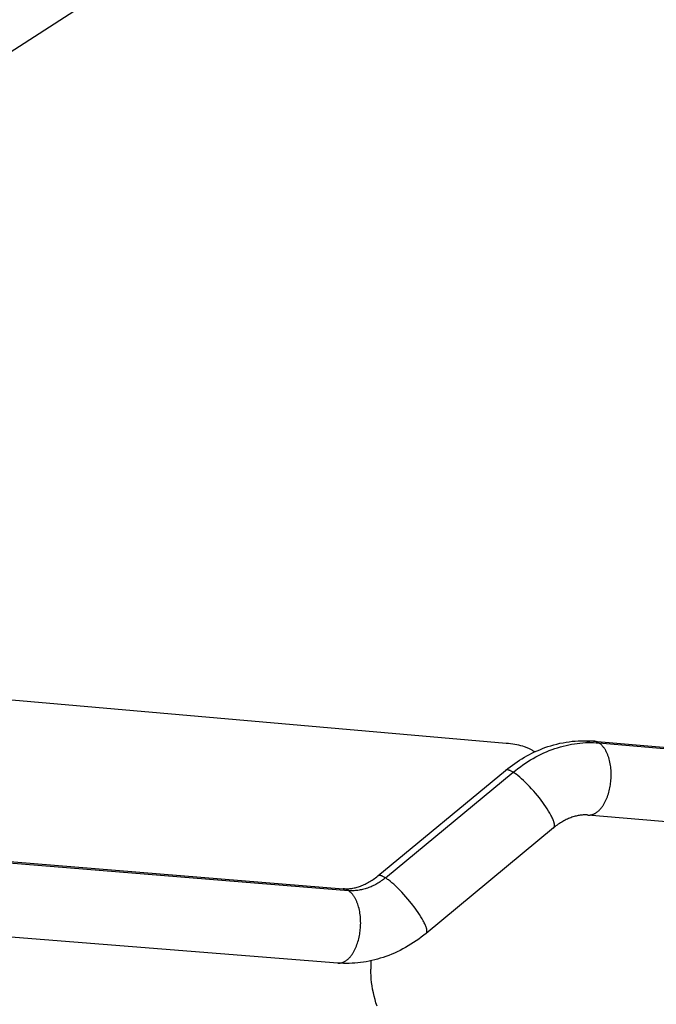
# Model space of a CAD drawing. Header units: millimetres. Extents: x -7950 to -6950, y 4408 to 5408.
# Tile 25 of 111: x -7707 to -7674, y 4761 to 4812. Entities that reach past the tile are written whole.
import ezdxf

# ---------------------------------------------------------------- set-up
doc = ezdxf.new("R2010")
doc.units = ezdxf.units.MM
doc.layers.add('SHOW Mini_Barndoor 002', color=7, linetype='Continuous', true_color=0x000000)

msp = doc.modelspace()

# ---------------------------------------------------------------- linework, layer by layer
at = {"layer": 'SHOW Mini_Barndoor 002', "color": 18, "lineweight": -3, "true_color": 0x000000}
for points in [[(-7644.09, 4851.407), (-7736.738, 4791.741)], [(-7681.939, 4774.889), (-7740.256, 4779.983)], [(-7681.969, 4773.495), (-7681.853, 4773.59), (-7681.735, 4773.681), (-7681.615, 4773.77), (-7681.494, 4773.856), (-7681.371, 4773.94), (-7681.247, 4774.02), (-7681.121, 4774.098), (-7680.994, 4774.173), (-7680.865, 4774.246), (-7680.736, 4774.315), (-7680.605, 4774.381), (-7680.472, 4774.444), (-7680.339, 4774.504), (-7680.205, 4774.562), (-7680.069, 4774.616), (-7679.933, 4774.667), (-7679.78, 4774.72), (-7679.626, 4774.768), (-7679.471, 4774.813), (-7679.316, 4774.854), (-7679.16, 4774.89), (-7679.003, 4774.922), (-7678.846, 4774.95), (-7678.689, 4774.974), (-7678.531, 4774.993), (-7678.373, 4775.008), (-7678.216, 4775.019), (-7678.058, 4775.025), (-7677.9, 4775.027), (-7677.742, 4775.025), (-7677.584, 4775.018), (-7677.427, 4775.006)], [(-7680.465, 4774.448), (-7680.494, 4774.469), (-7680.525, 4774.49), (-7680.557, 4774.51), (-7680.59, 4774.53), (-7680.624, 4774.55), (-7680.66, 4774.569), (-7680.697, 4774.588), (-7680.735, 4774.606), (-7680.774, 4774.624), (-7680.814, 4774.641), (-7680.856, 4774.658), (-7680.898, 4774.675), (-7680.942, 4774.69), (-7680.987, 4774.706), (-7681.079, 4774.735), (-7681.176, 4774.762), (-7681.276, 4774.787), (-7681.379, 4774.809), (-7681.486, 4774.83), (-7681.596, 4774.848), (-7681.708, 4774.864), (-7681.823, 4774.877), (-7681.939, 4774.889)], [(-7681.576, 4773.398), (-7681.454, 4773.496), (-7681.331, 4773.592), (-7681.205, 4773.685), (-7681.077, 4773.776), (-7680.947, 4773.863), (-7680.816, 4773.948), (-7680.682, 4774.03), (-7680.548, 4774.109), (-7680.411, 4774.185), (-7680.274, 4774.257), (-7680.135, 4774.326), (-7679.994, 4774.392), (-7679.853, 4774.454), (-7679.711, 4774.513), (-7679.569, 4774.567), (-7679.425, 4774.618), (-7679.281, 4774.666), (-7679.137, 4774.709), (-7678.993, 4774.749), (-7678.848, 4774.785), (-7678.704, 4774.817), (-7678.56, 4774.845), (-7678.416, 4774.869), (-7678.272, 4774.889), (-7678.129, 4774.906), (-7677.987, 4774.918), (-7677.846, 4774.927), (-7677.706, 4774.932), (-7677.566, 4774.933), (-7677.428, 4774.93), (-7677.291, 4774.924), (-7677.156, 4774.914)], [(-7677.427, 4775.006), (-7677.438, 4775.007), (-7677.448, 4775.008), (-7677.459, 4775.008), (-7677.469, 4775.008), (-7677.48, 4775.008), (-7677.491, 4775.008), (-7677.501, 4775.008), (-7677.512, 4775.007), (-7677.523, 4775.007), (-7677.534, 4775.006), (-7677.545, 4775.004), (-7677.555, 4775.003), (-7677.566, 4775.002), (-7677.577, 4775), (-7677.588, 4774.998), (-7677.599, 4774.996), (-7677.611, 4774.993), (-7677.622, 4774.99), (-7677.633, 4774.988), (-7677.644, 4774.985), (-7677.655, 4774.981), (-7677.666, 4774.978), (-7677.689, 4774.97), (-7677.711, 4774.961), (-7677.734, 4774.952), (-7677.757, 4774.941), (-7677.779, 4774.93)], [(-7677.715, 4771.191), (-7677.704, 4771.19), (-7677.693, 4771.189), (-7677.682, 4771.189), (-7677.671, 4771.189), (-7677.66, 4771.189), (-7677.649, 4771.189), (-7677.638, 4771.189), (-7677.627, 4771.19), (-7677.616, 4771.191), (-7677.605, 4771.192), (-7677.594, 4771.193), (-7677.582, 4771.195), (-7677.571, 4771.196), (-7677.56, 4771.198), (-7677.548, 4771.201), (-7677.537, 4771.203), (-7677.525, 4771.206), (-7677.514, 4771.209), (-7677.502, 4771.212), (-7677.491, 4771.215), (-7677.479, 4771.219), (-7677.468, 4771.222), (-7677.456, 4771.227), (-7677.444, 4771.231), (-7677.433, 4771.235), (-7677.421, 4771.24), (-7677.398, 4771.251), (-7677.374, 4771.262), (-7677.351, 4771.274), (-7677.328, 4771.287), (-7677.304, 4771.302), (-7677.281, 4771.317), (-7677.258, 4771.333), (-7677.235, 4771.35), (-7677.212, 4771.369), (-7677.189, 4771.388), (-7677.166, 4771.408), (-7677.144, 4771.429), (-7677.121, 4771.451), (-7677.099, 4771.474), (-7677.077, 4771.498), (-7677.056, 4771.523), (-7677.034, 4771.549), (-7677.013, 4771.575), (-7676.992, 4771.603), (-7676.972, 4771.631), (-7676.952, 4771.66), (-7676.932, 4771.69), (-7676.912, 4771.721), (-7676.893, 4771.752), (-7676.874, 4771.784), (-7676.856, 4771.817), (-7676.838, 4771.85), (-7676.804, 4771.918), (-7676.771, 4771.989), (-7676.741, 4772.061), (-7676.712, 4772.135), (-7676.685, 4772.211), (-7676.661, 4772.287), (-7676.638, 4772.364), (-7676.618, 4772.442), (-7676.599, 4772.52), (-7676.582, 4772.598), (-7676.568, 4772.676), (-7676.555, 4772.754), (-7676.545, 4772.832), (-7676.535, 4772.912), (-7676.528, 4772.993), (-7676.522, 4773.075), (-7676.519, 4773.159), (-7676.517, 4773.243), (-7676.517, 4773.328), (-7676.52, 4773.414), (-7676.525, 4773.499), (-7676.532, 4773.584), (-7676.541, 4773.669), (-7676.552, 4773.753), (-7676.566, 4773.836), (-7676.582, 4773.917), (-7676.6, 4773.997), (-7676.621, 4774.075), (-7676.643, 4774.151), (-7676.668, 4774.225), (-7676.681, 4774.26), (-7676.694, 4774.296), (-7676.708, 4774.33), (-7676.722, 4774.364), (-7676.737, 4774.396), (-7676.752, 4774.429), (-7676.768, 4774.46), (-7676.784, 4774.49), (-7676.8, 4774.52), (-7676.817, 4774.549), (-7676.834, 4774.577), (-7676.851, 4774.604), (-7676.869, 4774.63), (-7676.886, 4774.655), (-7676.905, 4774.68), (-7676.923, 4774.703), (-7676.942, 4774.726), (-7676.96, 4774.747), (-7676.979, 4774.768), (-7676.998, 4774.788), (-7677.018, 4774.807), (-7677.037, 4774.825), (-7677.057, 4774.842), (-7677.076, 4774.858), (-7677.096, 4774.873), (-7677.116, 4774.888), (-7677.136, 4774.901), (-7677.156, 4774.914)], [(-7677.156, 4774.914), (-7677.172, 4774.924), (-7677.188, 4774.933), (-7677.205, 4774.941), (-7677.222, 4774.949), (-7677.238, 4774.957), (-7677.255, 4774.964), (-7677.272, 4774.971), (-7677.289, 4774.977), (-7677.306, 4774.982), (-7677.323, 4774.987), (-7677.34, 4774.992), (-7677.358, 4774.996), (-7677.375, 4774.999), (-7677.392, 4775.002), (-7677.41, 4775.004), (-7677.427, 4775.006)], [(-7677.427, 4775.006), (-7672.414, 4774.566)], [(-7677.156, 4774.914), (-7672.409, 4774.498)], [(-7688.558, 4768.053), (-7681.969, 4773.495)], [(-7688.17, 4767.951), (-7681.576, 4773.398)], [(-7681.576, 4773.398), (-7681.61, 4773.418), (-7681.644, 4773.437), (-7681.676, 4773.455), (-7681.708, 4773.47), (-7681.723, 4773.477), (-7681.738, 4773.483), (-7681.752, 4773.489), (-7681.767, 4773.494), (-7681.78, 4773.499), (-7681.794, 4773.504), (-7681.807, 4773.508), (-7681.82, 4773.511), (-7681.832, 4773.514), (-7681.838, 4773.515), (-7681.844, 4773.516), (-7681.85, 4773.517), (-7681.856, 4773.518), (-7681.861, 4773.519), (-7681.867, 4773.519), (-7681.872, 4773.52), (-7681.878, 4773.52), (-7681.883, 4773.52), (-7681.888, 4773.521), (-7681.893, 4773.52), (-7681.898, 4773.52), (-7681.903, 4773.52), (-7681.908, 4773.52), (-7681.912, 4773.519), (-7681.917, 4773.518), (-7681.921, 4773.517), (-7681.926, 4773.517), (-7681.93, 4773.515), (-7681.932, 4773.515), (-7681.934, 4773.514), (-7681.936, 4773.514), (-7681.938, 4773.513), (-7681.94, 4773.512), (-7681.942, 4773.511), (-7681.944, 4773.511), (-7681.946, 4773.51), (-7681.948, 4773.509), (-7681.949, 4773.508), (-7681.951, 4773.507), (-7681.953, 4773.506), (-7681.955, 4773.505), (-7681.957, 4773.504), (-7681.958, 4773.503), (-7681.96, 4773.502), (-7681.962, 4773.501), (-7681.963, 4773.5), (-7681.965, 4773.499), (-7681.966, 4773.498), (-7681.968, 4773.497), (-7681.969, 4773.495)], [(-7679.485, 4770.533), (-7679.483, 4770.535), (-7679.482, 4770.536), (-7679.48, 4770.537), (-7679.479, 4770.539), (-7679.477, 4770.54), (-7679.476, 4770.542), (-7679.475, 4770.543), (-7679.473, 4770.545), (-7679.472, 4770.546), (-7679.471, 4770.548), (-7679.469, 4770.55), (-7679.468, 4770.551), (-7679.467, 4770.553), (-7679.466, 4770.555), (-7679.465, 4770.556), (-7679.463, 4770.558), (-7679.462, 4770.56), (-7679.461, 4770.562), (-7679.46, 4770.564), (-7679.459, 4770.566), (-7679.458, 4770.568), (-7679.457, 4770.57), (-7679.456, 4770.572), (-7679.455, 4770.574), (-7679.454, 4770.578), (-7679.452, 4770.583), (-7679.45, 4770.587), (-7679.449, 4770.592), (-7679.448, 4770.597), (-7679.447, 4770.602), (-7679.446, 4770.607), (-7679.445, 4770.612), (-7679.444, 4770.618), (-7679.443, 4770.624), (-7679.443, 4770.629), (-7679.442, 4770.635), (-7679.442, 4770.641), (-7679.442, 4770.647), (-7679.442, 4770.654), (-7679.442, 4770.66), (-7679.442, 4770.667), (-7679.442, 4770.674), (-7679.443, 4770.688), (-7679.445, 4770.702), (-7679.447, 4770.718), (-7679.449, 4770.733), (-7679.453, 4770.75), (-7679.456, 4770.767), (-7679.46, 4770.784), (-7679.465, 4770.802), (-7679.47, 4770.821), (-7679.476, 4770.84), (-7679.483, 4770.859), (-7679.497, 4770.9), (-7679.513, 4770.943), (-7679.532, 4770.987), (-7679.552, 4771.034), (-7679.575, 4771.081), (-7679.599, 4771.131), (-7679.626, 4771.182), (-7679.684, 4771.287), (-7679.748, 4771.396), (-7679.817, 4771.507), (-7679.891, 4771.62), (-7679.969, 4771.733), (-7680.049, 4771.845), (-7680.133, 4771.959), (-7680.223, 4772.075), (-7680.317, 4772.192), (-7680.416, 4772.311), (-7680.517, 4772.43), (-7680.622, 4772.546), (-7680.727, 4772.66), (-7680.833, 4772.77), (-7680.939, 4772.875), (-7681.042, 4772.974), (-7681.143, 4773.065), (-7681.24, 4773.149), (-7681.332, 4773.224), (-7681.419, 4773.291), (-7681.461, 4773.321), (-7681.501, 4773.349), (-7681.539, 4773.374), (-7681.576, 4773.398)], [(-7677.715, 4771.191), (-7677.761, 4771.194), (-7677.809, 4771.196), (-7677.857, 4771.197), (-7677.906, 4771.196), (-7677.956, 4771.194), (-7678.007, 4771.19), (-7678.058, 4771.185), (-7678.11, 4771.179), (-7678.163, 4771.171), (-7678.216, 4771.162), (-7678.27, 4771.151), (-7678.325, 4771.138), (-7678.38, 4771.125), (-7678.435, 4771.109), (-7678.491, 4771.092), (-7678.548, 4771.073), (-7678.605, 4771.053), (-7678.662, 4771.031), (-7678.72, 4771.007), (-7678.778, 4770.981), (-7678.836, 4770.954), (-7678.894, 4770.925), (-7678.953, 4770.894), (-7679.012, 4770.862), (-7679.071, 4770.827), (-7679.13, 4770.791), (-7679.189, 4770.753), (-7679.248, 4770.713), (-7679.307, 4770.671), (-7679.367, 4770.627), (-7679.426, 4770.581), (-7679.485, 4770.533)], [(-7667.386, 4770.312), (-7677.715, 4771.191)], [(-7732.776, 4770.859), (-7690.358, 4767.388)], [(-7732.505, 4770.761), (-7690.08, 4767.292)], [(-7679.485, 4770.533), (-7686.065, 4765.088)], [(-7690.358, 4767.388), (-7690.31, 4767.385), (-7690.261, 4767.383), (-7690.212, 4767.383), (-7690.162, 4767.384), (-7690.111, 4767.386), (-7690.059, 4767.389), (-7690.006, 4767.395), (-7689.953, 4767.401), (-7689.899, 4767.409), (-7689.845, 4767.419), (-7689.79, 4767.43), (-7689.734, 4767.442), (-7689.678, 4767.456), (-7689.622, 4767.472), (-7689.565, 4767.49), (-7689.507, 4767.509), (-7689.449, 4767.529), (-7689.391, 4767.552), (-7689.333, 4767.576), (-7689.274, 4767.601), (-7689.215, 4767.629), (-7689.156, 4767.658), (-7689.096, 4767.689), (-7689.037, 4767.722), (-7688.977, 4767.757), (-7688.917, 4767.794), (-7688.857, 4767.832), (-7688.798, 4767.872), (-7688.738, 4767.915), (-7688.678, 4767.959), (-7688.618, 4768.005), (-7688.558, 4768.053)], [(-7688.17, 4767.951), (-7688.204, 4767.972), (-7688.237, 4767.991), (-7688.27, 4768.009), (-7688.301, 4768.024), (-7688.316, 4768.031), (-7688.33, 4768.038), (-7688.345, 4768.044), (-7688.359, 4768.049), (-7688.373, 4768.054), (-7688.386, 4768.059), (-7688.399, 4768.063), (-7688.411, 4768.067), (-7688.424, 4768.07), (-7688.43, 4768.071), (-7688.436, 4768.072), (-7688.441, 4768.073), (-7688.447, 4768.074), (-7688.453, 4768.075), (-7688.458, 4768.076), (-7688.463, 4768.076), (-7688.469, 4768.077), (-7688.474, 4768.077), (-7688.479, 4768.077), (-7688.484, 4768.077), (-7688.489, 4768.077), (-7688.494, 4768.077), (-7688.498, 4768.076), (-7688.503, 4768.076), (-7688.507, 4768.075), (-7688.512, 4768.074), (-7688.516, 4768.074), (-7688.52, 4768.073), (-7688.522, 4768.072), (-7688.524, 4768.071), (-7688.526, 4768.071), (-7688.528, 4768.07), (-7688.53, 4768.07), (-7688.532, 4768.069), (-7688.534, 4768.068), (-7688.535, 4768.067), (-7688.537, 4768.067), (-7688.539, 4768.066), (-7688.541, 4768.065), (-7688.543, 4768.064), (-7688.544, 4768.063), (-7688.546, 4768.062), (-7688.548, 4768.061), (-7688.549, 4768.06), (-7688.551, 4768.059), (-7688.552, 4768.058), (-7688.554, 4768.057), (-7688.555, 4768.056), (-7688.557, 4768.055), (-7688.558, 4768.053)], [(-7688.17, 4767.951), (-7688.222, 4767.909), (-7688.275, 4767.867), (-7688.329, 4767.827), (-7688.384, 4767.788), (-7688.44, 4767.75), (-7688.497, 4767.714), (-7688.554, 4767.678), (-7688.612, 4767.644), (-7688.671, 4767.611), (-7688.731, 4767.58), (-7688.791, 4767.55), (-7688.851, 4767.522), (-7688.912, 4767.495), (-7688.973, 4767.47), (-7689.035, 4767.446), (-7689.097, 4767.424), (-7689.159, 4767.403), (-7689.221, 4767.384), (-7689.284, 4767.367), (-7689.346, 4767.351), (-7689.409, 4767.337), (-7689.471, 4767.325), (-7689.534, 4767.314), (-7689.596, 4767.305), (-7689.658, 4767.298), (-7689.719, 4767.292), (-7689.78, 4767.288), (-7689.841, 4767.286), (-7689.902, 4767.285), (-7689.962, 4767.286), (-7690.021, 4767.288), (-7690.08, 4767.292)], [(-7686.065, 4765.088), (-7686.064, 4765.089), (-7686.062, 4765.091), (-7686.061, 4765.092), (-7686.06, 4765.093), (-7686.058, 4765.095), (-7686.057, 4765.096), (-7686.056, 4765.098), (-7686.054, 4765.099), (-7686.053, 4765.101), (-7686.052, 4765.102), (-7686.051, 4765.104), (-7686.049, 4765.105), (-7686.048, 4765.107), (-7686.047, 4765.109), (-7686.046, 4765.111), (-7686.045, 4765.112), (-7686.044, 4765.114), (-7686.043, 4765.116), (-7686.042, 4765.118), (-7686.041, 4765.12), (-7686.04, 4765.122), (-7686.039, 4765.124), (-7686.038, 4765.126), (-7686.037, 4765.128), (-7686.036, 4765.13), (-7686.035, 4765.132), (-7686.034, 4765.136), (-7686.032, 4765.141), (-7686.031, 4765.146), (-7686.03, 4765.15), (-7686.029, 4765.155), (-7686.028, 4765.16), (-7686.027, 4765.166), (-7686.026, 4765.171), (-7686.026, 4765.177), (-7686.025, 4765.182), (-7686.025, 4765.188), (-7686.025, 4765.194), (-7686.025, 4765.2), (-7686.025, 4765.207), (-7686.025, 4765.213), (-7686.025, 4765.22), (-7686.026, 4765.226), (-7686.027, 4765.24), (-7686.029, 4765.255), (-7686.031, 4765.27), (-7686.034, 4765.285), (-7686.037, 4765.301), (-7686.041, 4765.318), (-7686.045, 4765.336), (-7686.05, 4765.353), (-7686.056, 4765.372), (-7686.069, 4765.41), (-7686.083, 4765.451), (-7686.1, 4765.493), (-7686.119, 4765.537), (-7686.14, 4765.584), (-7686.163, 4765.631), (-7686.188, 4765.681), (-7686.215, 4765.731), (-7686.273, 4765.836), (-7686.338, 4765.945), (-7686.408, 4766.056), (-7686.483, 4766.168), (-7686.561, 4766.281), (-7686.642, 4766.393), (-7686.817, 4766.623), (-7687.01, 4766.859), (-7687.112, 4766.978), (-7687.217, 4767.095), (-7687.323, 4767.209), (-7687.429, 4767.32), (-7687.534, 4767.425), (-7687.638, 4767.524), (-7687.738, 4767.616), (-7687.835, 4767.7), (-7687.927, 4767.776), (-7688.014, 4767.843), (-7688.055, 4767.873), (-7688.095, 4767.901), (-7688.133, 4767.927), (-7688.17, 4767.951)], [(-7690.625, 4763.553), (-7690.614, 4763.553), (-7690.604, 4763.552), (-7690.593, 4763.552), (-7690.582, 4763.552), (-7690.571, 4763.552), (-7690.56, 4763.552), (-7690.55, 4763.553), (-7690.539, 4763.553), (-7690.528, 4763.554), (-7690.516, 4763.555), (-7690.505, 4763.557), (-7690.494, 4763.558), (-7690.483, 4763.56), (-7690.472, 4763.562), (-7690.461, 4763.564), (-7690.449, 4763.567), (-7690.438, 4763.57), (-7690.427, 4763.573), (-7690.415, 4763.576), (-7690.404, 4763.579), (-7690.393, 4763.583), (-7690.381, 4763.587), (-7690.37, 4763.591), (-7690.358, 4763.595), (-7690.347, 4763.6), (-7690.335, 4763.605), (-7690.312, 4763.615), (-7690.289, 4763.627), (-7690.266, 4763.639), (-7690.243, 4763.653), (-7690.22, 4763.667), (-7690.197, 4763.682), (-7690.174, 4763.699), (-7690.152, 4763.716), (-7690.129, 4763.735), (-7690.107, 4763.754), (-7690.084, 4763.774), (-7690.062, 4763.795), (-7690.04, 4763.818), (-7690.018, 4763.841), (-7689.997, 4763.865), (-7689.976, 4763.89), (-7689.954, 4763.916), (-7689.934, 4763.942), (-7689.913, 4763.97), (-7689.893, 4763.998), (-7689.873, 4764.027), (-7689.854, 4764.057), (-7689.835, 4764.088), (-7689.816, 4764.119), (-7689.798, 4764.151), (-7689.78, 4764.184), (-7689.762, 4764.218), (-7689.729, 4764.286), (-7689.697, 4764.357), (-7689.667, 4764.429), (-7689.638, 4764.504), (-7689.612, 4764.579), (-7689.588, 4764.656), (-7689.566, 4764.733), (-7689.546, 4764.811), (-7689.528, 4764.889), (-7689.512, 4764.968), (-7689.497, 4765.046), (-7689.485, 4765.123), (-7689.475, 4765.202), (-7689.466, 4765.282), (-7689.459, 4765.363), (-7689.453, 4765.446), (-7689.45, 4765.53), (-7689.448, 4765.614), (-7689.449, 4765.699), (-7689.452, 4765.785), (-7689.456, 4765.87), (-7689.463, 4765.956), (-7689.473, 4766.041), (-7689.484, 4766.125), (-7689.498, 4766.208), (-7689.514, 4766.29), (-7689.532, 4766.37), (-7689.552, 4766.448), (-7689.574, 4766.524), (-7689.598, 4766.598), (-7689.611, 4766.634), (-7689.624, 4766.669), (-7689.638, 4766.704), (-7689.652, 4766.737), (-7689.667, 4766.77), (-7689.682, 4766.803), (-7689.697, 4766.834), (-7689.713, 4766.865), (-7689.729, 4766.895), (-7689.745, 4766.924), (-7689.762, 4766.952), (-7689.779, 4766.979), (-7689.797, 4767.005), (-7689.814, 4767.031), (-7689.832, 4767.055), (-7689.85, 4767.079), (-7689.869, 4767.102), (-7689.887, 4767.124), (-7689.906, 4767.145), (-7689.925, 4767.165), (-7689.944, 4767.184), (-7689.963, 4767.202), (-7689.982, 4767.219), (-7690.002, 4767.236), (-7690.021, 4767.251), (-7690.041, 4767.266), (-7690.06, 4767.279), (-7690.08, 4767.292)], [(-7690.08, 4767.292), (-7690.097, 4767.302), (-7690.113, 4767.312), (-7690.13, 4767.321), (-7690.147, 4767.33), (-7690.164, 4767.338), (-7690.182, 4767.345), (-7690.199, 4767.352), (-7690.216, 4767.358), (-7690.234, 4767.364), (-7690.251, 4767.369), (-7690.269, 4767.374), (-7690.287, 4767.378), (-7690.304, 4767.381), (-7690.322, 4767.384), (-7690.34, 4767.387), (-7690.358, 4767.388)], [(-7690.625, 4763.553), (-7733.04, 4766.914)], [(-7686.065, 4765.088), (-7686.192, 4764.986), (-7686.321, 4764.886), (-7686.451, 4764.79), (-7686.583, 4764.697), (-7686.717, 4764.607), (-7686.853, 4764.521), (-7686.991, 4764.438), (-7687.13, 4764.358), (-7687.27, 4764.281), (-7687.412, 4764.208), (-7687.556, 4764.138), (-7687.701, 4764.072), (-7687.847, 4764.01), (-7687.995, 4763.951), (-7688.143, 4763.896), (-7688.293, 4763.845), (-7688.436, 4763.799), (-7688.58, 4763.758), (-7688.724, 4763.719), (-7688.869, 4763.685), (-7689.014, 4763.654), (-7689.16, 4763.626), (-7689.306, 4763.602), (-7689.452, 4763.582), (-7689.598, 4763.565), (-7689.745, 4763.552), (-7689.892, 4763.543), (-7690.039, 4763.538), (-7690.186, 4763.536), (-7690.332, 4763.538), (-7690.479, 4763.544), (-7690.625, 4763.553)], [(-7688.919, 4763.673), (-7688.92, 4763.232)], [(-7688.599, 4761.333), (-7688.657, 4761.505), (-7688.708, 4761.678), (-7688.754, 4761.852), (-7688.794, 4762.027), (-7688.829, 4762.201), (-7688.858, 4762.376), (-7688.881, 4762.55), (-7688.899, 4762.723), (-7688.911, 4762.894), (-7688.918, 4763.064), (-7688.92, 4763.232)]]:
    msp.add_lwpolyline(points, dxfattribs=at)

doc.saveas('drawing.dxf')
